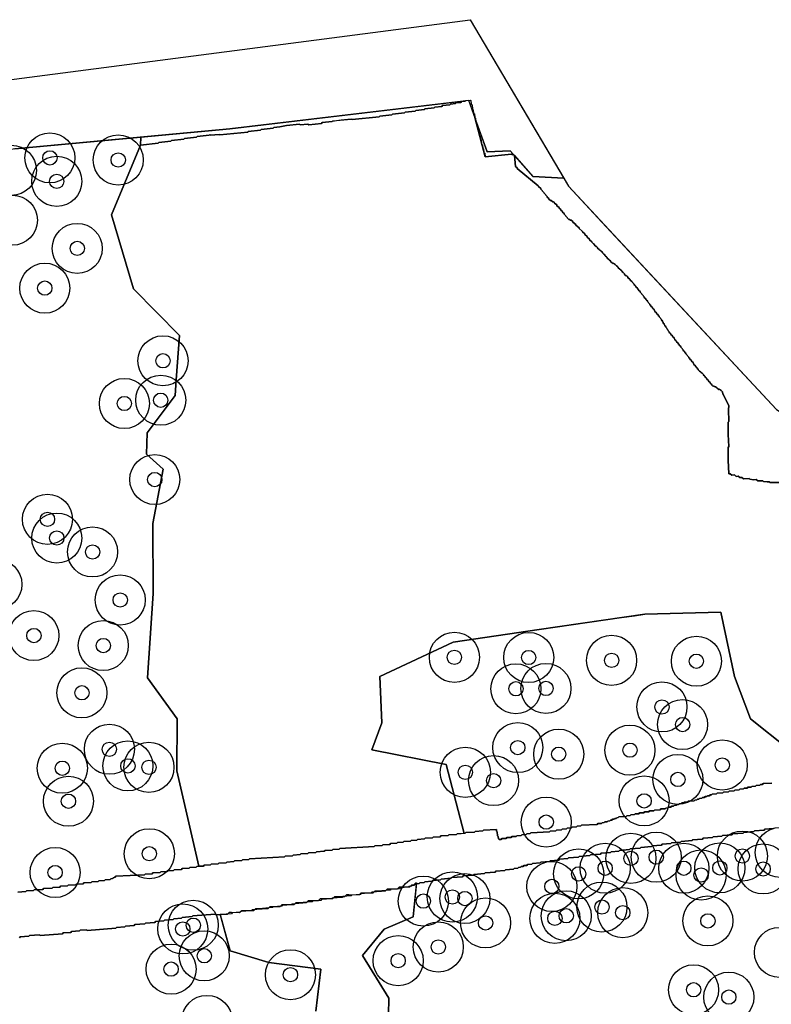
# Model space of a CAD drawing. Header units: inches. Extents: x 128668 to 131679, y 413272 to 413787.
# Tile 113 of 116: x 131557 to 131609, y 413497 to 413566. Entities that reach past the tile are written whole.
import ezdxf

# ---------------------------------------------------------------- set-up
doc = ezdxf.new("R2010")
doc.units = ezdxf.units.IN
doc.header["$MEASUREMENT"] = 0
doc.header["$PDMODE"] = 33
doc.header["$PDSIZE"] = -3
for name, color, linetype in [('Niet gedetecteerde gebieden (D-gebied) (ca. 44.659 m2)', 1, 'Continuous'), ('Onderzoeksgebied Capelsche UW (ca. 743.790 m2)', 5, 'Continuous'), ('Significante objecten binnen onderzoeksgebied', 3, 'Continuous'), ('Veiligheidsmarge objecten d.d. 230531', 6, 'Continuous'), ('Verstoorde gebieden (C-gebied) (ca. 90.096 m2)', 40, 'Continuous'), ('Vrijgegeven gebieden (A+B gebied) (ca. 609.035 m2)', 3, 'Continuous')]:
    doc.layers.add(name, color=color, linetype=linetype)

msp = doc.modelspace()

# ---------------------------------------------------------------- linework, layer by layer
at = {"layer": 'Niet gedetecteerde gebieden (D-gebied) (ca. 44.659 m2)'}
for points in [[(131419.945, 413545.721, 0), (131486.62, 413552.335, 0), (131588.22, 413565.564, 0), (131594.767, 413554.486, 0), (131592.62, 413554.602, 0), (131591.032, 413556.388, 0), (131589.409, 413556.317, 0), (131588.138, 413559.917, 0), (131571.41, 413557.941, 0), (131556.376, 413556.529, 0), (131545.578, 413554.412, 0), (131545.295, 413551.095, 0), (131539.366, 413550.812, 0), (131537.884, 413554.694, 0), (131523.979, 413553, 0), (131512.757, 413551.377, 0), (131511.91, 413550.671, 0), (131503.864, 413549.542, 0), (131504.358, 413546.789, 0), (131493.841, 413545.439, 0), (131493.51, 413549.409, 0), (131468.035, 413545.218, 0)], [(131610.349, 413533.227, 0), (131609.198, 413533.218, 0), (131609.146, 413533.265, 0), (131608.996, 413533.258, 0), (131608.744, 413533.295, 0), (131608.691, 413533.342, 0), (131608.342, 413533.324, 0), (131608.237, 413533.419, 0), (131608.037, 413533.409, 0), (131607.785, 413533.446, 0), (131607.732, 413533.493, 0), (131607.333, 413533.473, 0), (131607.228, 413533.567, 0), (131607.078, 413533.56, 0), (131606.973, 413533.655, 0), (131606.823, 413533.647, 0), (131606.718, 413533.742, 0), (131606.519, 413533.731, 0), (131606.413, 413533.826, 0), (131606.314, 413533.821, 0), (131606.265, 413534.77, 0), (131606.269, 413535.671, 0), (131606.316, 413535.724, 0), (131606.273, 413536.573, 0), (131606.279, 413537.424, 0), (131606.327, 413537.476, 0), (131606.283, 413538.325, 0), (131606.32, 413538.577, 0), (131605.918, 413539.402, 0), (131605.892, 413539.401, 0), (131605.878, 413539.551, 0), (131605.823, 413539.595, 0), (131605.768, 413539.64, 0), (131605.714, 413539.685, 0), (131605.659, 413539.73, 0), (131605.609, 413539.725, 0), (131605.5, 413539.814, 0), (131605.445, 413539.859, 0), (131605.39, 413539.904, 0), (131605.341, 413539.899, 0), (131605.286, 413539.944, 0), (131605.236, 413539.939, 0), (131605.181, 413539.984, 0), (131605.126, 413540.028, 0), (131605.122, 413540.078, 0), (131605.067, 413540.123, 0), (131605.012, 413540.168, 0), (131605.007, 413540.218, 0), (131604.898, 413540.307, 0), (131604.893, 413540.357, 0), (131604.784, 413540.446, 0), (131604.778, 413540.496, 0), (131604.724, 413540.541, 0), (131604.669, 413540.586, 0), (131604.664, 413540.635, 0), (131604.609, 413540.68, 0), (131604.555, 413540.725, 0), (131604.55, 413540.775, 0), (131604.495, 413540.82, 0), (131604.44, 413540.865, 0), (131604.386, 413540.909, 0), (131604.331, 413540.954, 0), (131604.276, 413540.999, 0), (131604.222, 413541.044, 0), (131604.167, 413541.089, 0), (131604.162, 413541.138, 0), (131604.107, 413541.183, 0), (131604.102, 413541.233, 0), (131604.048, 413541.278, 0), (131603.993, 413541.323, 0), (131603.988, 413541.372, 0), (131603.878, 413541.462, 0), (131603.874, 413541.512, 0), (131603.819, 413541.556, 0), (131603.814, 413541.606, 0), (131603.705, 413541.696, 0), (131603.7, 413541.745, 0), (131603.59, 413541.835, 0), (131603.585, 413541.885, 0), (131603.53, 413541.929, 0), (131603.526, 413541.979, 0), (131603.471, 413542.024, 0), (131603.416, 413542.069, 0), (131603.411, 413542.119, 0), (131603.302, 413542.208, 0), (131603.297, 413542.258, 0), (131603.242, 413542.303, 0), (131603.237, 413542.352, 0), (131603.183, 413542.397, 0), (131603.128, 413542.442, 0), (131603.123, 413542.492, 0), (131603.068, 413542.537, 0), (131603.063, 413542.587, 0), (131603.008, 413542.631, 0), (131602.954, 413542.676, 0), (131602.949, 413542.726, 0), (131602.839, 413542.815, 0), (131602.834, 413542.865, 0), (131602.78, 413542.91, 0), (131602.775, 413542.96, 0), (131602.666, 413543.049, 0), (131602.661, 413543.099, 0), (131602.606, 413543.144, 0), (131602.551, 413543.189, 0), (131602.546, 413543.238, 0), (131602.492, 413543.283, 0), (131602.486, 413543.333, 0), (131602.377, 413543.422, 0), (131602.372, 413543.472, 0), (131602.263, 413543.562, 0), (131602.258, 413543.612, 0), (131602.203, 413543.657, 0), (131602.148, 413543.701, 0), (131602.144, 413543.751, 0), (131602.089, 413543.796, 0), (131602.084, 413543.845, 0), (131602.029, 413543.89, 0), (131602.024, 413543.94, 0), (131601.97, 413543.985, 0), (131601.964, 413544.035, 0), (131601.91, 413544.08, 0), (131601.905, 413544.129, 0), (131601.85, 413544.174, 0), (131601.845, 413544.224, 0), (131601.791, 413544.269, 0), (131601.786, 413544.318, 0), (131601.731, 413544.363, 0), (131601.726, 413544.413, 0), (131601.671, 413544.458, 0), (131601.666, 413544.508, 0), (131601.611, 413544.552, 0), (131601.607, 413544.602, 0), (131601.552, 413544.647, 0), (131601.547, 413544.696, 0), (131601.492, 413544.741, 0), (131601.438, 413544.786, 0), (131601.433, 413544.836, 0), (131601.378, 413544.881, 0), (131601.373, 413544.931, 0), (131601.264, 413545.02, 0), (131601.258, 413545.07, 0), (131601.149, 413545.159, 0), (131601.144, 413545.209, 0), (131601.089, 413545.254, 0), (131601.084, 413545.304, 0), (131601.03, 413545.348, 0), (131600.975, 413545.393, 0), (131600.97, 413545.443, 0), (131600.861, 413545.533, 0), (131600.856, 413545.582, 0), (131600.801, 413545.627, 0), (131600.796, 413545.677, 0), (131600.742, 413545.722, 0), (131600.687, 413545.766, 0), (131600.682, 413545.816, 0), (131600.627, 413545.861, 0), (131600.622, 413545.911, 0), (131600.567, 413545.956, 0), (131600.513, 413546.001, 0), (131600.508, 413546.05, 0), (131600.398, 413546.14, 0), (131600.394, 413546.19, 0), (131600.339, 413546.234, 0), (131600.334, 413546.284, 0), (131600.279, 413546.329, 0), (131600.225, 413546.374, 0), (131600.22, 413546.424, 0), (131600.11, 413546.513, 0), (131600.105, 413546.563, 0), (131599.996, 413546.652, 0), (131599.991, 413546.702, 0), (131599.936, 413546.747, 0), (131599.931, 413546.797, 0), (131599.822, 413546.886, 0), (131599.817, 413546.936, 0), (131599.762, 413546.981, 0), (131599.707, 413547.026, 0), (131599.702, 413547.075, 0), (131599.648, 413547.12, 0), (131599.593, 413547.165, 0), (131599.588, 413547.215, 0), (131599.533, 413547.26, 0), (131599.424, 413547.349, 0), (131599.419, 413547.399, 0), (131599.364, 413547.444, 0), (131599.255, 413547.533, 0), (131599.25, 413547.583, 0), (131599.195, 413547.628, 0), (131599.141, 413547.672, 0), (131599.031, 413547.762, 0), (131599.026, 413547.812, 0), (131598.972, 413547.857, 0), (131598.917, 413547.902, 0), (131598.862, 413547.946, 0), (131598.857, 413547.996, 0), (131598.802, 413548.041, 0), (131598.748, 413548.086, 0), (131598.693, 413548.131, 0), (131598.584, 413548.22, 0), (131598.579, 413548.27, 0), (131598.524, 413548.315, 0), (131598.469, 413548.359, 0), (131598.415, 413548.404, 0), (131598.36, 413548.449, 0), (131598.305, 413548.494, 0), (131598.251, 413548.539, 0), (131598.201, 413548.534, 0), (131598.146, 413548.578, 0), (131598.037, 413548.668, 0), (131598.032, 413548.718, 0), (131597.977, 413548.763, 0), (131597.922, 413548.808, 0), (131597.813, 413548.897, 0), (131597.808, 413548.947, 0), (131597.753, 413548.992, 0), (131597.698, 413549.036, 0), (131597.644, 413549.081, 0), (131597.639, 413549.131, 0), (131597.584, 413549.176, 0), (131597.475, 413549.265, 0), (131597.47, 413549.315, 0), (131597.415, 413549.36, 0), (131597.361, 413549.405, 0), (131597.306, 413549.449, 0), (131597.251, 413549.494, 0), (131597.141, 413549.584, 0), (131597.137, 413549.634, 0), (131597.082, 413549.679, 0), (131597.027, 413549.723, 0), (131596.918, 413549.813, 0), (131596.913, 413549.863, 0), (131596.858, 413549.907, 0), (131596.804, 413549.952, 0), (131596.749, 413549.997, 0), (131596.744, 413550.047, 0), (131596.58, 413550.181, 0), (131596.575, 413550.231, 0), (131596.411, 413550.365, 0), (131596.406, 413550.415, 0), (131596.242, 413550.549, 0), (131596.237, 413550.599, 0), (131596.073, 413550.734, 0), (131596.067, 413550.783, 0), (131595.849, 413550.962, 0), (131595.844, 413551.012, 0), (131595.625, 413551.192, 0), (131595.62, 413551.241, 0), (131595.401, 413551.42, 0), (131595.396, 413551.47, 0), (131595.287, 413551.56, 0), (131595.237, 413551.555, 0), (131595.183, 413551.6, 0), (131595.133, 413551.595, 0), (131595.023, 413551.684, 0), (131595.018, 413551.734, 0), (131594.909, 413551.824, 0), (131594.904, 413551.874, 0), (131594.795, 413551.963, 0), (131594.79, 413552.013, 0), (131594.68, 413552.102, 0), (131594.675, 413552.152, 0), (131594.566, 413552.242, 0), (131594.561, 413552.291, 0), (131594.451, 413552.381, 0), (131594.446, 413552.431, 0), (131594.282, 413552.565, 0), (131594.277, 413552.615, 0), (131594.113, 413552.749, 0), (131594.109, 413552.799, 0), (131594.054, 413552.844, 0), (131594.004, 413552.839, 0), (131593.894, 413552.929, 0), (131593.845, 413552.924, 0), (131593.736, 413553.013, 0), (131593.731, 413553.063, 0), (131593.621, 413553.152, 0), (131593.616, 413553.202, 0), (131593.507, 413553.292, 0), (131593.502, 413553.342, 0), (131593.392, 413553.431, 0), (131593.387, 413553.481, 0), (131593.278, 413553.571, 0), (131593.273, 413553.62, 0), (131593.164, 413553.71, 0), (131593.159, 413553.76, 0), (131592.995, 413553.894, 0), (131592.99, 413553.944, 0), (131591.513, 413555.153, 0), (131591.508, 413555.203, 0), (131591.398, 413555.293, 0), (131591.322, 413556.062, 0), (131592.62, 413554.602, 0), (131594.767, 413554.486, 0), (131595.1, 413553.923, 0), (131597.747, 413551.082, 0), (131598.065, 413550.741, 0), (131609.652, 413538.312, 0)], [(131556.598, 413504.591, 0), (131557.147, 413504.619, 0), (131557.194, 413504.672, 0), (131557.693, 413504.698, 0), (131557.741, 413504.75, 0), (131558.34, 413504.781, 0), (131558.387, 413504.833, 0), (131558.986, 413504.864, 0), (131559.034, 413504.916, 0), (131559.533, 413504.942, 0), (131559.581, 413504.994, 0), (131560.08, 413505.02, 0), (131560.127, 413505.072, 0), (131560.626, 413505.098, 0), (131560.674, 413505.15, 0), (131561.173, 413505.176, 0), (131561.221, 413505.229, 0), (131561.72, 413505.254, 0), (131561.767, 413505.307, 0), (131562.217, 413505.33, 0), (131562.264, 413505.382, 0), (131562.663, 413505.403, 0), (131562.711, 413505.455, 0), (131563.06, 413505.473, 0), (131563.108, 413505.525, 0), (131563.208, 413505.531, 0), (131563.255, 413505.583, 0), (131563.305, 413505.586, 0), (131563.352, 413505.638, 0), (131563.402, 413505.641, 0), (131563.45, 413505.693, 0), (131565.447, 413505.795, 0), (131565.494, 413505.848, 0), (131565.994, 413505.874, 0), (131566.041, 413505.926, 0), (131566.54, 413505.952, 0), (131566.588, 413506.004, 0), (131566.987, 413506.025, 0), (131567.034, 413506.077, 0), (131567.484, 413506.1, 0), (131567.531, 413506.153, 0), (131568.03, 413506.178, 0), (131568.078, 413506.231, 0), (131568.577, 413506.256, 0), (131568.624, 413506.309, 0), (131569.074, 413506.332, 0), (131569.121, 413506.384, 0), (131569.571, 413506.407, 0), (131569.618, 413506.46, 0), (131570.067, 413506.483, 0), (131570.115, 413506.535, 0), (131570.614, 413506.561, 0), (131570.661, 413506.613, 0), (131571.161, 413506.639, 0), (131571.208, 413506.691, 0), (131571.707, 413506.717, 0), (131571.755, 413506.769, 0), (131572.254, 413506.795, 0), (131572.302, 413506.848, 0), (131572.751, 413506.87, 0), (131572.798, 413506.923, 0), (131575.245, 413507.048, 0), (131575.292, 413507.101, 0), (131575.792, 413507.126, 0), (131575.839, 413507.179, 0), (131576.338, 413507.205, 0), (131576.386, 413507.257, 0), (131576.885, 413507.283, 0), (131576.932, 413507.335, 0), (131577.432, 413507.361, 0), (131577.479, 413507.413, 0), (131578.028, 413507.441, 0), (131578.076, 413507.494, 0), (131578.575, 413507.519, 0), (131578.622, 413507.572, 0), (131579.072, 413507.595, 0), (131579.119, 413507.647, 0), (131581.516, 413507.77, 0), (131581.563, 413507.823, 0), (131582.062, 413507.848, 0), (131582.11, 413507.901, 0), (131582.609, 413507.926, 0), (131582.657, 413507.979, 0), (131583.106, 413508.002, 0), (131583.153, 413508.054, 0), (131583.553, 413508.075, 0), (131583.6, 413508.127, 0), (131584.049, 413508.15, 0), (131584.097, 413508.203, 0), (131584.496, 413508.223, 0), (131584.544, 413508.276, 0), (131585.043, 413508.301, 0), (131585.09, 413508.354, 0), (131585.59, 413508.379, 0), (131585.637, 413508.432, 0), (131586.136, 413508.457, 0), (131586.184, 413508.51, 0), (131586.683, 413508.535, 0), (131586.73, 413508.588, 0), (131587.28, 413508.616, 0), (131587.327, 413508.668, 0), (131587.876, 413508.697, 0), (131587.924, 413508.749, 0), (131588.523, 413508.78, 0), (131588.57, 413508.832, 0), (131589.119, 413508.861, 0), (131589.167, 413508.913, 0), (131590.065, 413508.959, 0), (131590.071, 413508.859, 0), (131590.123, 413508.812, 0), (131590.138, 413508.512, 0), (131590.191, 413508.465, 0), (131590.199, 413508.315, 0), (131590.251, 413508.268, 0), (131590.401, 413508.275, 0), (131590.448, 413508.328, 0), (131590.748, 413508.343, 0), (131590.795, 413508.396, 0), (131591.095, 413508.411, 0), (131591.142, 413508.464, 0), (131591.442, 413508.479, 0), (131591.489, 413508.531, 0), (131591.789, 413508.547, 0), (131591.836, 413508.599, 0), (131592.136, 413508.615, 0), (131592.183, 413508.667, 0), (131592.433, 413508.68, 0), (131592.48, 413508.732, 0), (131593.778, 413508.799, 0), (131593.826, 413508.851, 0), (131594.225, 413508.872, 0), (131594.273, 413508.924, 0), (131594.622, 413508.942, 0), (131594.669, 413508.995, 0), (131594.969, 413509.01, 0), (131595.016, 413509.062, 0), (131595.316, 413509.078, 0), (131595.363, 413509.13, 0), (131595.663, 413509.146, 0), (131595.71, 413509.198, 0), (131595.96, 413509.211, 0), (131596.007, 413509.263, 0), (131597.106, 413509.32, 0), (131597.153, 413509.372, 0), (131597.403, 413509.385, 0), (131597.45, 413509.437, 0), (131597.6, 413509.445, 0), (131597.647, 413509.498, 0), (131597.797, 413509.505, 0), (131597.845, 413509.558, 0), (131597.994, 413509.565, 0), (131598.042, 413509.618, 0), (131598.141, 413509.623, 0), (131598.189, 413509.676, 0), (131598.289, 413509.681, 0), (131598.336, 413509.733, 0), (131598.436, 413509.738, 0), (131598.483, 413509.791, 0), (131598.583, 413509.796, 0), (131598.631, 413509.848, 0), (131599.13, 413509.874, 0), (131599.177, 413509.926, 0), (131599.427, 413509.939, 0), (131599.474, 413509.992, 0), (131599.724, 413510.004, 0), (131599.771, 413510.057, 0), (131600.021, 413510.07, 0), (131600.068, 413510.122, 0), (131600.368, 413510.137, 0), (131600.415, 413510.19, 0), (131600.715, 413510.205, 0), (131600.762, 413510.258, 0), (131601.062, 413510.273, 0), (131601.109, 413510.326, 0), (131601.509, 413510.346, 0), (131601.556, 413510.399, 0), (131601.856, 413510.414, 0), (131601.903, 413510.466, 0), (131602.053, 413510.474, 0), (131602.1, 413510.527, 0), (131602.25, 413510.534, 0), (131602.297, 413510.587, 0), (131602.447, 413510.595, 0), (131602.495, 413510.647, 0), (131602.644, 413510.655, 0), (131602.692, 413510.707, 0), (131602.791, 413510.712, 0), (131602.839, 413510.765, 0), (131602.989, 413510.772, 0), (131603.036, 413510.825, 0), (131603.136, 413510.83, 0), (131603.183, 413510.883, 0), (131603.433, 413510.895, 0), (131603.48, 413510.948, 0), (131603.88, 413510.968, 0), (131603.927, 413511.021, 0), (131604.077, 413511.028, 0), (131604.124, 413511.081, 0), (131604.224, 413511.086, 0), (131604.272, 413511.139, 0), (131604.421, 413511.146, 0), (131604.469, 413511.199, 0), (131604.619, 413511.206, 0), (131604.666, 413511.259, 0), (131604.766, 413511.264, 0), (131604.813, 413511.316, 0), (131604.963, 413511.324, 0), (131605.01, 413511.377, 0), (131605.11, 413511.382, 0), (131605.157, 413511.434, 0), (131605.457, 413511.449, 0), (131605.505, 413511.502, 0), (131605.904, 413511.523, 0), (131605.951, 413511.575, 0), (131606.301, 413511.593, 0), (131606.348, 413511.645, 0), (131606.698, 413511.663, 0), (131606.745, 413511.716, 0), (131607.045, 413511.731, 0), (131607.092, 413511.784, 0), (131607.342, 413511.796, 0), (131607.389, 413511.849, 0), (131607.589, 413511.859, 0), (131607.636, 413511.912, 0), (131607.886, 413511.924, 0), (131607.933, 413511.977, 0), (131608.183, 413511.99, 0), (131608.23, 413512.042, 0), (131608.48, 413512.055, 0), (131608.527, 413512.107, 0), (131608.677, 413512.115, 0), (131608.724, 413512.168, 0), (131609.324, 413512.198, 0)], [(131609.442, 413509.024, 0), (131608.844, 413508.979, 0), (131608.798, 413508.925, 0), (131608.1, 413508.872, 0), (131608.054, 413508.818, 0), (131607.356, 413508.765, 0), (131607.31, 413508.711, 0), (131606.562, 413508.654, 0), (131606.516, 413508.601, 0), (131605.868, 413508.552, 0), (131605.822, 413508.498, 0), (131605.224, 413508.452, 0), (131605.178, 413508.399, 0), (131604.53, 413508.349, 0), (131604.483, 413508.296, 0), (131603.786, 413508.243, 0), (131603.74, 413508.189, 0), (131602.992, 413508.132, 0), (131602.946, 413508.078, 0), (131602.297, 413508.029, 0), (131602.251, 413507.975, 0), (131601.653, 413507.93, 0), (131601.607, 413507.876, 0), (131600.959, 413507.827, 0), (131600.913, 413507.773, 0), (131600.165, 413507.716, 0), (131600.119, 413507.663, 0), (131599.421, 413507.61, 0), (131599.375, 413507.556, 0), (131598.677, 413507.503, 0), (131598.631, 413507.449, 0), (131598.083, 413507.408, 0), (131598.037, 413507.354, 0), (131597.389, 413507.305, 0), (131597.343, 413507.251, 0), (131596.645, 413507.198, 0), (131596.599, 413507.144, 0), (131595.851, 413507.087, 0), (131595.805, 413507.034, 0), (131595.107, 413506.981, 0), (131595.061, 413506.927, 0), (131594.463, 413506.881, 0), (131594.416, 413506.828, 0), (131593.818, 413506.782, 0), (131593.772, 413506.729, 0), (131593.174, 413506.683, 0), (131593.128, 413506.629, 0), (131592.58, 413506.588, 0), (131592.534, 413506.534, 0), (131592.234, 413506.511, 0), (131592.188, 413506.458, 0), (131591.989, 413506.442, 0), (131591.943, 413506.389, 0), (131591.793, 413506.378, 0), (131591.747, 413506.324, 0), (131591.598, 413506.312, 0), (131591.552, 413506.259, 0), (131591.302, 413506.24, 0), (131591.256, 413506.186, 0), (131590.708, 413506.144, 0), (131590.662, 413506.091, 0), (131590.014, 413506.041, 0), (131589.968, 413505.988, 0), (131589.27, 413505.935, 0), (131589.224, 413505.881, 0), (131588.476, 413505.824, 0), (131588.43, 413505.771, 0), (131587.732, 413505.717, 0), (131587.686, 413505.664, 0), (131586.938, 413505.607, 0), (131586.892, 413505.553, 0), (131586.194, 413505.5, 0), (131586.148, 413505.446, 0), (131585.6, 413505.405, 0), (131585.554, 413505.351, 0), (131585.055, 413505.313, 0), (131585.009, 413505.26, 0), (131584.71, 413505.237, 0), (131584.664, 413505.183, 0), (131584.514, 413505.172, 0), (131584.468, 413505.118, 0), (131584.369, 413505.111, 0), (131584.323, 413505.057, 0), (131584.173, 413505.045, 0), (131584.127, 413504.992, 0), (131583.927, 413504.977, 0), (131583.881, 413504.923, 0), (131583.333, 413504.881, 0), (131583.287, 413504.828, 0), (131582.689, 413504.782, 0), (131582.643, 413504.729, 0), (131582.045, 413504.683, 0), (131581.998, 413504.629, 0), (131581.35, 413504.58, 0), (131581.304, 413504.526, 0), (131580.606, 413504.473, 0), (131580.56, 413504.42, 0), (131579.962, 413504.374, 0), (131579.916, 413504.321, 0), (131579.318, 413504.275, 0), (131579.272, 413504.221, 0), (131578.574, 413504.168, 0), (131578.528, 413504.115, 0), (131577.83, 413504.062, 0), (131577.784, 413504.008, 0), (131577.235, 413503.966, 0), (131577.189, 413503.912, 0), (131576.541, 413503.863, 0), (131576.495, 413503.81, 0), (131575.747, 413503.753, 0), (131575.701, 413503.699, 0), (131575.103, 413503.653, 0), (131575.057, 413503.6, 0), (131574.459, 413503.554, 0), (131574.413, 413503.501, 0), (131573.715, 413503.448, 0), (131573.669, 413503.394, 0), (131572.971, 413503.341, 0), (131572.925, 413503.287, 0), (131572.177, 413503.23, 0), (131572.131, 413503.177, 0), (131571.582, 413503.135, 0), (131571.536, 413503.081, 0), (131570.44, 413502.998, 0), (131570.386, 413503.044, 0), (131568.841, 413502.926, 0), (131568.795, 413502.873, 0), (131568.097, 413502.819, 0), (131568.051, 413502.766, 0), (131567.502, 413502.724, 0), (131567.456, 413502.67, 0), (131566.858, 413502.625, 0), (131566.812, 413502.571, 0), (131566.214, 413502.526, 0), (131566.168, 413502.472, 0), (131565.519, 413502.423, 0), (131565.473, 413502.369, 0), (131564.775, 413502.316, 0), (131564.729, 413502.262, 0), (131564.131, 413502.217, 0), (131564.085, 413502.163, 0), (131563.487, 413502.118, 0), (131563.441, 413502.064, 0), (131561.447, 413501.912, 0), (131561.393, 413501.958, 0), (131560.944, 413501.924, 0), (131560.898, 413501.871, 0), (131560.35, 413501.829, 0), (131560.304, 413501.775, 0), (131559.756, 413501.734, 0), (131559.709, 413501.68, 0), (131558.164, 413501.562, 0), (131558.111, 413501.608, 0), (131557.413, 413501.555, 0), (131557.367, 413501.502, 0), (131556.768, 413501.456, 0), (131556.722, 413501.402, 0)]]:
    msp.add_polyline3d(points, dxfattribs=at)
at = {"layer": 'Onderzoeksgebied Capelsche UW (ca. 743.790 m2)'}
msp.add_lwpolyline([(131166.183, 413527.464), (131375.257, 413540.958), (131419.945, 413545.721), (131486.62, 413552.335), (131588.22, 413565.564), (131595.1, 413553.923), (131609.652, 413538.312), (131620.764, 413531.168), (131626.082, 413530.957), (131656.774, 413509.526), (131658.626, 413493.121), (131662.066, 413492.592), (131678.999, 413374.826), (131678.999, 413374.385), (131663.283, 413372.268), (131671.388, 413321.858), (131599.157, 413313.92), (131546.769, 413309.158), (131493.323, 413302.279), (131352.564, 413291.166), (131293.298, 413287.462), (131214.981, 413282.17)], dxfattribs=at)
at = {"layer": 'Significante objecten binnen onderzoeksgebied'}
for p in [(131558.838, 413555.906), (131563.618, 413555.76), (131559.316, 413554.266), (131560.751, 413549.579), (131558.482, 413546.801), (131566.747, 413541.724), (131566.588, 413538.966), (131564.045, 413538.739), (131566.172, 413533.422), (131558.668, 413530.643), (131559.319, 413529.334), (131561.824, 413528.363), (131563.754, 413525.005), (131557.72, 413522.518), (131562.571, 413521.819), (131587.123, 413520.999), (131592.321, 413520.986), (131598.119, 413520.786), (131604.047, 413520.726), (131561.078, 413518.518), (131591.427, 413518.8), (131593.528, 413518.824), (131601.64, 413517.53), (131603.082, 413516.298), (131562.998, 413514.571), (131591.555, 413514.688), (131594.42, 413514.229), (131599.401, 413514.509), (131605.856, 413513.47), (131559.706, 413513.247), (131564.293, 413513.408), (131565.765, 413513.311), (131587.888, 413512.961), (131589.866, 413512.381), (131602.754, 413512.461), (131560.137, 413510.938), (131600.392, 413510.962), (131593.544, 413509.48), (131565.791, 413507.27), (131599.469, 413506.947), (131601.24, 413507.031), (131607.263, 413507.108), (131559.203, 413505.958), (131597.667, 413506.255), (131603.168, 413506.257), (131605.687, 413506.278), (131608.714, 413506.207), (131595.814, 413505.861), (131604.377, 413505.783), (131593.937, 413504.982), (131584.953, 413503.96), (131586.981, 413504.248), (131587.856, 413504.139), (131597.443, 413503.543), (131598.899, 413503.151), (131589.304, 413502.434), (131594.151, 413502.753), (131594.946, 413502.932), (131604.852, 413502.576), (131568.129, 413502.013), (131568.865, 413502.272), (131585.999, 413500.753), (131569.633, 413500.136), (131583.193, 413499.796), (131567.314, 413499.204), (131575.657, 413498.814), (131603.852, 413497.762), (131606.316, 413497.251)]:
    msp.add_point(p, dxfattribs=at)
at = {"layer": 'Veiligheidsmarge objecten d.d. 230531', "color": 6, "linetype": 'Continuous', "lineweight": 25}
for centre in [(131558.838, 413555.906), (131563.618, 413555.76), (131556.141, 413555.033), (131559.316, 413554.266), (131556.218, 413551.548), (131560.751, 413549.579), (131558.482, 413546.801), (131566.747, 413541.724), (131564.045, 413538.739), (131566.588, 413538.966), (131566.172, 413533.422), (131558.668, 413530.643), (131559.319, 413529.334), (131561.824, 413528.363), (131555.126, 413526.097), (131563.754, 413525.005), (131557.72, 413522.518), (131562.571, 413521.819), (131587.123, 413520.999), (131592.321, 413520.986), (131598.119, 413520.786), (131604.047, 413520.726), (131561.078, 413518.518), (131591.427, 413518.8), (131593.528, 413518.824), (131601.64, 413517.53), (131603.082, 413516.298), (131562.998, 413514.571), (131591.555, 413514.688), (131599.401, 413514.509), (131594.42, 413514.229), (131559.706, 413513.247), (131564.293, 413513.408), (131565.765, 413513.311), (131587.888, 413512.961), (131605.856, 413513.47), (131589.866, 413512.381), (131602.754, 413512.461), (131560.137, 413510.938), (131600.392, 413510.962), (131593.544, 413509.48), (131565.791, 413507.27), (131599.469, 413506.947), (131601.24, 413507.031), (131607.263, 413507.108), (131609.915, 413507.36), (131597.667, 413506.255), (131603.168, 413506.257), (131605.687, 413506.278), (131608.714, 413506.207), (131559.203, 413505.958), (131595.814, 413505.861), (131604.377, 413505.783), (131593.937, 413504.982), (131584.953, 413503.96), (131586.981, 413504.248), (131587.856, 413504.139), (131597.443, 413503.543), (131594.151, 413502.753), (131594.946, 413502.932), (131598.899, 413503.151), (131604.852, 413502.576), (131568.129, 413502.013), (131568.865, 413502.272), (131589.304, 413502.434), (131585.999, 413500.753), (131569.633, 413500.136), (131609.858, 413500.376), (131567.314, 413499.204), (131583.193, 413499.796), (131575.657, 413498.814), (131603.852, 413497.762), (131606.316, 413497.251), (131569.823, 413495.623)]:
    msp.add_circle(centre, 1.75, dxfattribs=at)
at = {"layer": 'Verstoorde gebieden (C-gebied) (ca. 90.096 m2)'}
for points in [[(131610.465, 413514.61), (131607.828, 413516.709), (131606.701, 413519.648), (131605.75, 413524.157), (131600.433, 413524.011), (131593.056, 413522.933), (131587.042, 413522.054), (131581.908, 413519.663), (131582.048, 413516.429), (131581.345, 413514.531), (131586.55, 413513.512), (131587.804, 413508.693), (131587.327, 413508.668), (131587.28, 413508.616), (131586.73, 413508.588), (131586.683, 413508.536), (131586.184, 413508.51), (131586.136, 413508.457), (131585.637, 413508.432), (131585.59, 413508.379), (131585.09, 413508.354), (131585.043, 413508.301), (131584.544, 413508.276), (131584.496, 413508.223), (131584.097, 413508.203), (131584.049, 413508.15), (131583.6, 413508.127), (131583.553, 413508.075), (131583.153, 413508.054), (131583.106, 413508.002), (131582.657, 413507.979), (131582.609, 413507.926), (131582.11, 413507.901), (131582.062, 413507.848), (131581.563, 413507.823), (131581.516, 413507.77), (131579.119, 413507.647), (131579.072, 413507.595), (131578.622, 413507.572), (131578.575, 413507.519), (131578.076, 413507.494), (131578.028, 413507.441), (131577.479, 413507.413), (131577.432, 413507.361), (131576.932, 413507.335), (131576.885, 413507.282), (131576.386, 413507.257), (131576.338, 413507.205), (131575.839, 413507.179), (131575.792, 413507.126), (131575.292, 413507.101), (131575.245, 413507.048), (131572.798, 413506.923), (131572.751, 413506.87), (131572.302, 413506.848), (131572.254, 413506.795), (131571.755, 413506.769), (131571.707, 413506.717), (131571.208, 413506.692), (131571.161, 413506.639), (131570.661, 413506.613), (131570.614, 413506.561), (131570.115, 413506.535), (131570.067, 413506.483), (131569.618, 413506.46), (131569.571, 413506.407), (131569.249, 413506.391), (131567.71, 413513.054), (131567.745, 413516.692), (131565.657, 413519.571), (131566.071, 413525.46), (131566.036, 413530.351), (131566.76, 413534.139), (131565.597, 413535.19), (131565.649, 413536.694), (131567.589, 413539.306), (131567.672, 413540.397), (131567.907, 413543.487), (131564.681, 413546.745), (131563.136, 413551.917), (131565.177, 413556.803), (131566.416, 413556.927), (131566.46, 413556.981), (131567.306, 413557.065), (131567.351, 413557.12), (131568.197, 413557.204), (131568.242, 413557.259), (131569.087, 413557.343), (131569.132, 413557.398), (131569.978, 413557.482), (131570.023, 413557.537), (131570.077, 413557.492), (131570.674, 413557.551), (131570.729, 413557.506), (131572.669, 413557.699), (131572.714, 413557.754), (131573.56, 413557.839), (131573.605, 413557.893), (131574.45, 413557.977), (131574.495, 413558.032), (131574.918, 413558.074), (131575.386, 413558.171), (131576.281, 413558.26), (131576.336, 413558.215), (131576.883, 413558.27), (131576.938, 413558.225), (131577.834, 413558.314), (131577.878, 413558.369), (131578.575, 413558.438), (131578.62, 413558.493), (131579.913, 413558.622), (131579.968, 413558.577), (131581.858, 413558.765), (131581.903, 413558.819), (131582.749, 413558.904), (131582.794, 413558.958), (131583.639, 413559.043), (131583.684, 413559.097), (131584.381, 413559.166), (131584.426, 413559.221), (131585.023, 413559.281), (131585.067, 413559.335), (131585.714, 413559.4), (131585.759, 413559.455), (131586.256, 413559.504), (131586.301, 413559.559), (131586.799, 413559.608), (131586.843, 413559.663), (131587.192, 413559.698), (131587.236, 413559.752), (131587.585, 413559.787), (131587.63, 413559.842), (131587.878, 413559.866), (131587.923, 413559.921), (131588.222, 413559.951), (131588.276, 413559.906), (131588.301, 413559.657), (131588.356, 413559.613), (131588.385, 413559.314), (131588.44, 413559.269), (131588.465, 413559.02), (131588.52, 413558.975), (131588.545, 413558.727), (131588.599, 413558.682), (131588.624, 413558.433), (131588.679, 413558.389), (131588.708, 413558.09), (131588.763, 413558.045), (131588.788, 413557.796), (131588.843, 413557.751), (131588.867, 413557.503), (131588.922, 413557.458), (131588.947, 413557.209), (131589.001, 413557.165), (131589.031, 413556.866), (131589.086, 413556.821), (131589.111, 413556.573), (131589.165, 413556.528), (131589.19, 413556.279), (131589.245, 413556.234), (131589.269, 413555.985), (131591.11, 413556.168), (131591.165, 413556.124), (131591.264, 413556.133), (131591.319, 413556.089), (131591.398, 413555.293), (131591.508, 413555.203), (131591.513, 413555.153), (131592.99, 413553.944), (131592.995, 413553.894), (131593.159, 413553.76), (131593.164, 413553.71), (131593.273, 413553.62), (131593.278, 413553.571), (131593.387, 413553.481), (131593.392, 413553.431), (131593.502, 413553.342), (131593.507, 413553.292), (131593.616, 413553.202), (131593.621, 413553.152), (131593.731, 413553.063), (131593.736, 413553.013), (131593.845, 413552.924), (131593.894, 413552.929), (131594.004, 413552.839), (131594.054, 413552.844), (131594.109, 413552.799), (131594.113, 413552.749), (131594.277, 413552.615), (131594.282, 413552.565), (131594.446, 413552.431), (131594.451, 413552.381), (131594.561, 413552.291), (131594.566, 413552.242), (131594.675, 413552.152), (131594.68, 413552.102), (131594.79, 413552.013), (131594.795, 413551.963), (131594.904, 413551.874), (131594.909, 413551.824), (131595.018, 413551.734), (131595.023, 413551.684), (131595.133, 413551.595), (131595.183, 413551.6), (131595.237, 413551.555), (131595.287, 413551.56), (131595.396, 413551.47), (131595.401, 413551.42), (131595.62, 413551.241), (131595.625, 413551.192), (131595.844, 413551.012), (131595.849, 413550.962), (131596.067, 413550.783), (131596.073, 413550.734), (131596.237, 413550.599), (131596.242, 413550.549), (131596.406, 413550.415), (131596.411, 413550.365), (131596.575, 413550.231), (131596.58, 413550.181), (131596.744, 413550.047), (131596.749, 413549.997), (131596.804, 413549.952), (131596.858, 413549.907), (131596.913, 413549.863), (131596.918, 413549.813), (131597.027, 413549.723), (131597.082, 413549.679), (131597.137, 413549.634), (131597.141, 413549.584), (131597.251, 413549.494), (131597.306, 413549.449), (131597.361, 413549.405), (131597.415, 413549.36), (131597.47, 413549.315), (131597.475, 413549.265), (131597.584, 413549.176), (131597.639, 413549.131), (131597.644, 413549.081), (131597.698, 413549.036), (131597.753, 413548.992), (131597.808, 413548.947), (131597.813, 413548.897), (131597.922, 413548.808), (131597.977, 413548.763), (131598.032, 413548.718), (131598.037, 413548.668), (131598.146, 413548.578), (131598.201, 413548.534), (131598.251, 413548.539), (131598.305, 413548.494), (131598.36, 413548.449), (131598.415, 413548.404), (131598.469, 413548.359), (131598.524, 413548.315), (131598.579, 413548.27), (131598.584, 413548.22), (131598.693, 413548.131), (131598.748, 413548.086), (131598.802, 413548.041), (131598.857, 413547.996), (131598.862, 413547.946), (131598.917, 413547.902), (131598.972, 413547.857), (131599.026, 413547.812), (131599.031, 413547.762), (131599.141, 413547.672), (131599.195, 413547.628), (131599.25, 413547.583), (131599.255, 413547.533), (131599.364, 413547.444), (131599.419, 413547.399), (131599.424, 413547.349), (131599.533, 413547.26), (131599.588, 413547.215), (131599.593, 413547.165), (131599.648, 413547.12), (131599.702, 413547.075), (131599.707, 413547.026), (131599.762, 413546.981), (131599.817, 413546.936), (131599.822, 413546.886), (131599.931, 413546.797), (131599.936, 413546.747), (131599.991, 413546.702), (131599.996, 413546.652), (131600.105, 413546.563), (131600.11, 413546.513), (131600.22, 413546.424), (131600.225, 413546.374), (131600.279, 413546.329), (131600.334, 413546.284), (131600.339, 413546.234), (131600.394, 413546.19), (131600.398, 413546.14), (131600.508, 413546.05), (131600.513, 413546.001), (131600.567, 413545.956), (131600.622, 413545.911), (131600.627, 413545.861), (131600.682, 413545.816), (131600.687, 413545.766), (131600.742, 413545.722), (131600.796, 413545.677), (131600.801, 413545.627), (131600.856, 413545.582), (131600.861, 413545.533), (131600.97, 413545.443), (131600.975, 413545.393), (131601.03, 413545.348), (131601.084, 413545.304), (131601.089, 413545.254), (131601.144, 413545.209), (131601.149, 413545.159), (131601.258, 413545.07), (131601.264, 413545.02), (131601.373, 413544.931), (131601.378, 413544.881), (131601.433, 413544.836), (131601.438, 413544.786), (131601.492, 413544.741), (131601.547, 413544.696), (131601.552, 413544.647), (131601.607, 413544.602), (131601.611, 413544.552), (131601.666, 413544.508), (131601.671, 413544.458), (131601.726, 413544.413), (131601.731, 413544.363), (131601.786, 413544.318), (131601.791, 413544.269), (131601.845, 413544.224), (131601.85, 413544.174), (131601.905, 413544.129), (131601.91, 413544.08), (131601.964, 413544.035), (131601.97, 413543.985), (131602.024, 413543.94), (131602.029, 413543.89), (131602.084, 413543.845), (131602.089, 413543.796), (131602.144, 413543.751), (131602.148, 413543.701), (131602.203, 413543.657), (131602.258, 413543.612), (131602.263, 413543.562), (131602.372, 413543.472), (131602.377, 413543.422), (131602.486, 413543.333), (131602.492, 413543.283), (131602.546, 413543.238), (131602.551, 413543.189), (131602.606, 413543.144), (131602.661, 413543.099), (131602.666, 413543.049), (131602.775, 413542.96), (131602.78, 413542.91), (131602.834, 413542.865), (131602.839, 413542.815), (131602.949, 413542.726), (131602.954, 413542.676), (131603.008, 413542.631), (131603.063, 413542.587), (131603.068, 413542.537), (131603.123, 413542.492), (131603.128, 413542.442), (131603.183, 413542.397), (131603.237, 413542.352), (131603.242, 413542.303), (131603.297, 413542.258), (131603.302, 413542.208), (131603.411, 413542.119), (131603.416, 413542.069), (131603.471, 413542.024), (131603.526, 413541.979), (131603.53, 413541.929), (131603.585, 413541.885), (131603.59, 413541.835), (131603.7, 413541.745), (131603.705, 413541.696), (131603.814, 413541.606), (131603.819, 413541.556), (131603.874, 413541.512), (131603.878, 413541.462), (131603.988, 413541.372), (131603.993, 413541.323), (131604.048, 413541.278), (131604.102, 413541.233), (131604.107, 413541.183), (131604.162, 413541.138), (131604.167, 413541.089), (131604.222, 413541.044), (131604.276, 413540.999), (131604.331, 413540.954), (131604.386, 413540.909), (131604.44, 413540.865), (131604.495, 413540.82), (131604.55, 413540.775), (131604.555, 413540.725), (131604.609, 413540.68), (131604.664, 413540.635), (131604.669, 413540.586), (131604.724, 413540.541), (131604.778, 413540.496), (131604.784, 413540.446), (131604.893, 413540.357), (131604.898, 413540.307), (131605.007, 413540.218), (131605.012, 413540.168), (131605.067, 413540.123), (131605.122, 413540.078), (131605.126, 413540.028), (131605.181, 413539.984), (131605.236, 413539.939), (131605.286, 413539.944), (131605.341, 413539.899), (131605.39, 413539.904), (131605.445, 413539.859), (131605.5, 413539.814), (131605.609, 413539.725), (131605.659, 413539.73), (131605.714, 413539.685), (131605.768, 413539.64), (131605.823, 413539.595), (131605.878, 413539.551), (131605.892, 413539.401), (131605.918, 413539.402), (131606.32, 413538.577), (131606.283, 413538.325), (131606.327, 413537.476), (131606.279, 413537.424), (131606.273, 413536.573), (131606.316, 413535.724), (131606.269, 413535.671), (131606.265, 413534.77), (131606.314, 413533.821), (131606.413, 413533.826), (131606.519, 413533.731), (131606.718, 413533.742), (131606.823, 413533.647), (131606.973, 413533.655), (131607.078, 413533.56), (131607.228, 413533.567), (131607.333, 413533.473), (131607.732, 413533.493), (131607.785, 413533.446), (131608.037, 413533.409), (131608.237, 413533.419), (131608.342, 413533.324), (131608.691, 413533.342), (131608.744, 413533.295), (131608.996, 413533.258), (131609.146, 413533.265), (131609.198, 413533.218), (131610.349, 413533.227)], [(131577.444, 413496.262), (131577.775, 413499.193), (131574.158, 413499.666), (131571.439, 413500.493), (131570.746, 413503.038), (131571.257, 413503.035), (131571.399, 413503.176), (131571.541, 413503.176), (131572.106, 413503.173), (131572.249, 413503.314), (131572.39, 413503.313), (131573.097, 413503.31), (131573.24, 413503.451), (131573.381, 413503.45), (131574.088, 413503.446), (131574.23, 413503.587), (131574.372, 413503.587), (131574.938, 413503.584), (131575.08, 413503.725), (131575.221, 413503.724), (131575.929, 413503.721), (131576.071, 413503.862), (131576.212, 413503.861), (131576.778, 413503.858), (131576.92, 413503.999), (131577.062, 413503.999), (131577.628, 413503.996), (131577.77, 413504.137), (131577.911, 413504.136), (131578.618, 413504.133), (131578.76, 413504.273), (131578.902, 413504.273), (131579.468, 413504.27), (131579.61, 413504.411), (131579.751, 413504.41), (131580.459, 413504.407), (131580.601, 413504.548), (131580.742, 413504.547), (131581.45, 413504.544), (131581.592, 413504.685), (131581.733, 413504.684), (131582.299, 413504.681), (131582.441, 413504.822), (131582.583, 413504.821), (131583.149, 413504.819), (131583.291, 413504.959), (131583.432, 413504.959), (131583.998, 413504.956), (131584.14, 413505.097), (131584.282, 413505.096), (131584.424, 413505.237), (131584.479, 413505.237), (131584.249, 413502.861), (131582.216, 413501.99), (131580.702, 413500.15), (131582.542, 413497.165), (131582.486, 413494.837)]]:
    msp.add_lwpolyline(points, dxfattribs=at)
for points in [[(131578.575, 413558.438), (131577.878, 413558.369), (131577.834, 413558.314), (131576.938, 413558.225), (131576.883, 413558.27), (131576.336, 413558.215), (131576.281, 413558.26), (131575.386, 413558.171), (131574.918, 413558.074), (131574.495, 413558.032), (131574.45, 413557.977), (131573.605, 413557.893), (131573.56, 413557.839), (131572.714, 413557.754), (131572.669, 413557.699), (131570.729, 413557.506), (131570.674, 413557.551), (131570.077, 413557.492), (131570.023, 413557.537), (131569.978, 413557.482), (131569.132, 413557.398), (131569.087, 413557.343), (131568.242, 413557.259), (131568.197, 413557.204), (131567.351, 413557.12), (131567.306, 413557.065), (131566.46, 413556.981), (131566.416, 413556.927), (131565.177, 413556.803), (131565.193, 413557.357), (131571.41, 413557.941), (131587.897, 413559.889), (131587.878, 413559.866), (131587.63, 413559.842), (131587.585, 413559.787), (131587.236, 413559.752), (131587.192, 413559.698), (131586.843, 413559.663), (131586.799, 413559.608), (131586.301, 413559.559), (131586.256, 413559.504), (131585.759, 413559.455), (131585.714, 413559.4), (131585.067, 413559.335), (131585.023, 413559.281), (131584.426, 413559.221), (131584.381, 413559.166), (131583.684, 413559.097), (131583.639, 413559.043), (131582.794, 413558.958), (131582.749, 413558.904), (131581.903, 413558.819), (131581.858, 413558.765), (131579.968, 413558.577), (131579.913, 413558.622), (131579.215, 413558.552)], [(131589.269, 413555.985), (131588.545, 413558.727), (131588.564, 413558.711), (131588.609, 413558.584), (131588.624, 413558.433), (131588.678, 413558.388), (131589.409, 413556.317), (131591.032, 413556.388), (131591.259, 413556.133), (131591.165, 413556.124), (131591.11, 413556.168)]]:
    msp.add_lwpolyline(points, close=True, dxfattribs=at)
at = {"layer": 'Vrijgegeven gebieden (A+B gebied) (ca. 609.035 m2)'}
for points in [[(131582.486, 413494.837), (131582.542, 413497.165), (131580.702, 413500.15), (131582.216, 413501.99), (131584.249, 413502.861), (131584.468, 413505.118), (131584.514, 413505.172), (131584.664, 413505.183), (131584.71, 413505.237), (131585.009, 413505.26), (131585.055, 413505.313), (131585.554, 413505.351), (131585.6, 413505.405), (131586.148, 413505.446), (131586.194, 413505.5), (131586.892, 413505.553), (131586.938, 413505.607), (131587.686, 413505.664), (131587.732, 413505.717), (131588.43, 413505.771), (131588.476, 413505.824), (131589.224, 413505.881), (131589.27, 413505.935), (131589.968, 413505.988), (131590.014, 413506.041), (131590.662, 413506.091), (131590.708, 413506.144), (131591.256, 413506.186), (131591.302, 413506.24), (131591.552, 413506.259), (131591.598, 413506.312), (131591.747, 413506.324), (131591.793, 413506.378), (131591.943, 413506.389), (131591.989, 413506.442), (131592.188, 413506.458), (131592.234, 413506.511), (131592.534, 413506.534), (131592.58, 413506.588), (131593.128, 413506.629), (131593.174, 413506.683), (131593.772, 413506.729), (131593.818, 413506.782), (131594.416, 413506.828), (131594.463, 413506.881), (131595.061, 413506.927), (131595.107, 413506.981), (131595.805, 413507.034), (131595.851, 413507.087), (131596.599, 413507.144), (131596.645, 413507.198), (131597.343, 413507.251), (131597.389, 413507.305), (131598.037, 413507.354), (131598.083, 413507.408), (131598.631, 413507.449), (131598.677, 413507.503), (131599.375, 413507.556), (131599.421, 413507.61), (131600.119, 413507.663), (131600.165, 413507.716), (131600.913, 413507.773), (131600.959, 413507.827), (131601.607, 413507.876), (131601.653, 413507.93), (131602.251, 413507.975), (131602.297, 413508.029), (131602.946, 413508.078), (131602.992, 413508.132), (131603.74, 413508.189), (131603.786, 413508.243), (131604.483, 413508.296), (131604.53, 413508.349), (131605.178, 413508.399), (131605.224, 413508.452), (131605.822, 413508.498), (131605.868, 413508.552), (131606.516, 413508.601), (131606.562, 413508.654), (131607.31, 413508.711), (131607.356, 413508.765), (131608.054, 413508.818), (131608.1, 413508.872), (131608.798, 413508.925), (131608.844, 413508.979), (131609.442, 413509.024)], [(131556.722, 413501.402), (131556.768, 413501.456), (131557.367, 413501.502), (131557.413, 413501.555), (131558.111, 413501.608), (131558.164, 413501.562), (131559.709, 413501.68), (131559.756, 413501.734), (131560.304, 413501.775), (131560.35, 413501.829), (131560.898, 413501.871), (131560.944, 413501.924), (131561.393, 413501.958), (131561.447, 413501.912), (131563.441, 413502.064), (131563.487, 413502.118), (131564.085, 413502.163), (131564.131, 413502.217), (131564.729, 413502.262), (131564.775, 413502.316), (131565.473, 413502.369), (131565.519, 413502.423), (131566.168, 413502.472), (131566.214, 413502.526), (131566.812, 413502.571), (131566.858, 413502.625), (131567.456, 413502.67), (131567.502, 413502.724), (131568.051, 413502.766), (131568.097, 413502.819), (131568.795, 413502.873), (131568.841, 413502.926), (131570.386, 413503.044), (131570.44, 413502.998), (131570.751, 413503.021), (131571.439, 413500.493), (131574.158, 413499.666), (131577.775, 413499.193), (131577.444, 413496.262)]]:
    msp.add_lwpolyline(points, dxfattribs=at)
for points in [[(131556.376, 413556.529, 0), (131565.193, 413557.357, 0), (131565.177, 413556.803, 0), (131563.136, 413551.917, 0), (131564.681, 413546.745, 0), (131567.907, 413543.487, 0), (131567.672, 413540.397, 0), (131567.589, 413539.306, 0), (131565.649, 413536.694, 0), (131565.597, 413535.19, 0), (131566.76, 413534.139, 0), (131566.036, 413530.351, 0), (131566.071, 413525.46, 0), (131565.657, 413519.571, 0), (131567.745, 413516.692, 0), (131567.71, 413513.054, 0), (131569.249, 413506.391, 0), (131569.121, 413506.384, 0), (131569.074, 413506.332, 0), (131568.624, 413506.309, 0), (131568.577, 413506.256, 0), (131568.078, 413506.231, 0), (131568.03, 413506.178, 0), (131567.531, 413506.153, 0), (131567.484, 413506.1, 0), (131567.034, 413506.077, 0), (131566.987, 413506.025, 0), (131566.588, 413506.004, 0), (131566.54, 413505.952, 0), (131566.041, 413505.926, 0), (131565.994, 413505.874, 0), (131565.494, 413505.848, 0), (131565.447, 413505.795, 0), (131563.45, 413505.693, 0), (131563.402, 413505.641, 0), (131563.352, 413505.638, 0), (131563.305, 413505.586, 0), (131563.255, 413505.583, 0), (131563.208, 413505.531, 0), (131563.108, 413505.525, 0), (131563.06, 413505.473, 0), (131562.711, 413505.455, 0), (131562.663, 413505.403, 0), (131562.264, 413505.382, 0), (131562.217, 413505.33, 0), (131561.767, 413505.307, 0), (131561.72, 413505.254, 0), (131561.221, 413505.229, 0), (131561.173, 413505.176, 0), (131560.674, 413505.15, 0), (131560.626, 413505.098, 0), (131560.127, 413505.072, 0), (131560.08, 413505.02, 0), (131559.581, 413504.994, 0), (131559.533, 413504.942, 0), (131559.034, 413504.916, 0), (131558.986, 413504.864, 0), (131558.387, 413504.833, 0), (131558.34, 413504.781, 0), (131557.741, 413504.75, 0), (131557.693, 413504.698, 0), (131557.194, 413504.672, 0), (131557.147, 413504.619, 0), (131556.598, 413504.591, 0)], [(131609.324, 413512.198, 0), (131608.724, 413512.168, 0), (131608.677, 413512.115, 0), (131608.527, 413512.107, 0), (131608.48, 413512.055, 0), (131608.23, 413512.042, 0), (131608.183, 413511.99, 0), (131607.933, 413511.977, 0), (131607.886, 413511.924, 0), (131607.636, 413511.912, 0), (131607.589, 413511.859, 0), (131607.389, 413511.849, 0), (131607.342, 413511.796, 0), (131607.092, 413511.784, 0), (131607.045, 413511.731, 0), (131606.745, 413511.716, 0), (131606.698, 413511.663, 0), (131606.348, 413511.645, 0), (131606.301, 413511.593, 0), (131605.951, 413511.575, 0), (131605.904, 413511.523, 0), (131605.505, 413511.502, 0), (131605.457, 413511.449, 0), (131605.157, 413511.434, 0), (131605.11, 413511.382, 0), (131605.01, 413511.377, 0), (131604.963, 413511.324, 0), (131604.813, 413511.316, 0), (131604.766, 413511.264, 0), (131604.666, 413511.259, 0), (131604.619, 413511.206, 0), (131604.469, 413511.199, 0), (131604.421, 413511.146, 0), (131604.272, 413511.139, 0), (131604.224, 413511.086, 0), (131604.124, 413511.081, 0), (131604.077, 413511.028, 0), (131603.927, 413511.021, 0), (131603.88, 413510.968, 0), (131603.48, 413510.948, 0), (131603.433, 413510.895, 0), (131603.183, 413510.883, 0), (131603.136, 413510.83, 0), (131603.036, 413510.825, 0), (131602.989, 413510.772, 0), (131602.839, 413510.765, 0), (131602.791, 413510.712, 0), (131602.692, 413510.707, 0), (131602.644, 413510.655, 0), (131602.495, 413510.647, 0), (131602.447, 413510.595, 0), (131602.297, 413510.587, 0), (131602.25, 413510.534, 0), (131602.1, 413510.527, 0), (131602.053, 413510.474, 0), (131601.903, 413510.466, 0), (131601.856, 413510.414, 0), (131601.556, 413510.399, 0), (131601.509, 413510.346, 0), (131601.109, 413510.326, 0), (131601.062, 413510.273, 0), (131600.762, 413510.258, 0), (131600.715, 413510.205, 0), (131600.415, 413510.19, 0), (131600.368, 413510.137, 0), (131600.068, 413510.122, 0), (131600.021, 413510.07, 0), (131599.771, 413510.057, 0), (131599.724, 413510.004, 0), (131599.474, 413509.992, 0), (131599.427, 413509.939, 0), (131599.177, 413509.926, 0), (131599.13, 413509.874, 0), (131598.631, 413509.848, 0), (131598.583, 413509.796, 0), (131598.483, 413509.791, 0), (131598.436, 413509.738, 0), (131598.336, 413509.733, 0), (131598.289, 413509.681, 0), (131598.189, 413509.676, 0), (131598.141, 413509.623, 0), (131598.042, 413509.618, 0), (131597.994, 413509.565, 0), (131597.845, 413509.558, 0), (131597.797, 413509.505, 0), (131597.647, 413509.498, 0), (131597.6, 413509.445, 0), (131597.45, 413509.437, 0), (131597.403, 413509.385, 0), (131597.153, 413509.372, 0), (131597.106, 413509.32, 0), (131596.007, 413509.263, 0), (131595.96, 413509.211, 0), (131595.71, 413509.198, 0), (131595.663, 413509.146, 0), (131595.363, 413509.13, 0), (131595.316, 413509.078, 0), (131595.016, 413509.062, 0), (131594.969, 413509.01, 0), (131594.669, 413508.995, 0), (131594.622, 413508.942, 0), (131594.273, 413508.924, 0), (131594.225, 413508.872, 0), (131593.826, 413508.851, 0), (131593.778, 413508.799, 0), (131592.48, 413508.732, 0), (131592.433, 413508.68, 0), (131592.183, 413508.667, 0), (131592.136, 413508.615, 0), (131591.836, 413508.599, 0), (131591.789, 413508.547, 0), (131591.489, 413508.531, 0), (131591.442, 413508.479, 0), (131591.142, 413508.464, 0), (131591.095, 413508.411, 0), (131590.795, 413508.396, 0), (131590.748, 413508.343, 0), (131590.448, 413508.328, 0), (131590.401, 413508.275, 0), (131590.251, 413508.268, 0), (131590.199, 413508.315, 0), (131590.191, 413508.465, 0), (131590.138, 413508.512, 0), (131590.123, 413508.812, 0), (131590.071, 413508.859, 0), (131590.065, 413508.959, 0), (131589.167, 413508.913, 0), (131589.119, 413508.861, 0), (131588.57, 413508.832, 0), (131588.523, 413508.78, 0), (131587.924, 413508.749, 0), (131587.876, 413508.697, 0), (131587.804, 413508.693, 0), (131586.55, 413513.512, 0), (131581.345, 413514.531, 0), (131582.048, 413516.429, 0), (131581.908, 413519.663, 0), (131587.042, 413522.054, 0), (131593.056, 413522.933, 0), (131598.806, 413523.773, 0), (131599.708, 413523.905, 0), (131600.433, 413524.011, 0), (131605.75, 413524.157, 0), (131606.701, 413519.648, 0), (131607.828, 413516.709, 0), (131610.465, 413514.61, 0)]]:
    msp.add_polyline3d(points, dxfattribs=at)

doc.saveas('drawing.dxf')
